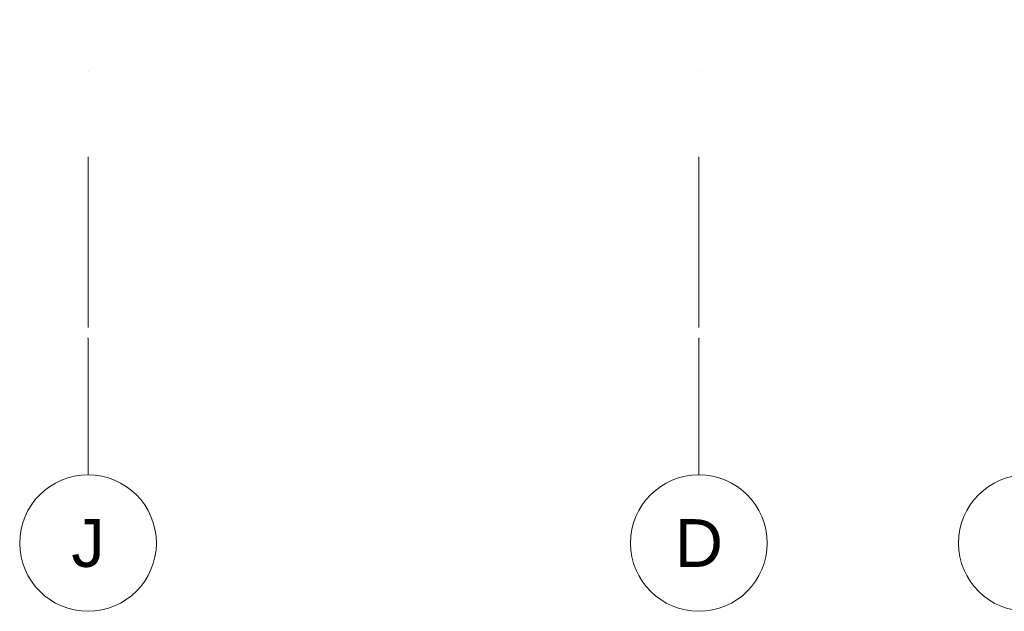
# Model space of a CAD drawing. Header units: millimetres. Extents: x -194 to 1012562, y 0 to 44349.
# Tile 31 of 97: x 58313 to 65518, y 2837 to 7170. Entities that reach past the tile are written whole.
import ezdxf
from ezdxf.enums import TextEntityAlignment as Align

# ---------------------------------------------------------------- set-up
doc = ezdxf.new("R2010")
doc.units = ezdxf.units.MM
doc.header["$MEASUREMENT"] = 0
doc.linetypes.add('streep-punt', pattern=[2500, 1250, -625, 0, -625])
doc.layers.add('Stramien', color=7, linetype='Continuous')
doc.styles.add('GENERATED_STYLE_1', font='arial.ttf')

# ---------------------------------------------------------------- blocks, each defined once
blk = doc.blocks.new('Standard grid marker[9]_7', base_point=(58812.9, 34666.6))
at = {"layer": 'Stramien', "color": 1, "linetype": 'streep-punt', "lineweight": 0}
for p, q in [((58812.9, 33666.6), (58812.9, 4836.6)), ((58812.9, 4836.6), (58812.9, 3836.6))]:
    blk.add_line(p, q, dxfattribs=at)
at = {"layer": 'Stramien', "color": 2, "linetype": 'Continuous', "lineweight": 0, "flags": 128}
blk.add_lwpolyline([(58812.9, 2836.6, 1), (58812.9, 3836.6, 1)], format="xyb", close=True, dxfattribs=at)
at = {"layer": 'Stramien', "color": 1, "linetype": 'streep-punt', "lineweight": 0}
blk.add_point((58812.9, 4836.6), dxfattribs=at)
blk.add_point((58812.9, 4836.6), dxfattribs=at)
at = {"layer": 'Stramien', "color": 2, "lineweight": 0, "style": 'GENERATED_STYLE_1'}
blk.add_attdef('AC_MarkerText_1', text='', height=350, rotation=360, dxfattribs=at).set_placement((58812.9, 3511.6), align=Align.TOP_CENTER)
blk = doc.blocks.new('Standard grid marker[10]_7', base_point=(63282.9, 34666.6))
at = {"layer": 'Stramien', "color": 1, "linetype": 'streep-punt', "lineweight": 0}
for p, q in [((63282.9, 33666.6), (63282.9, 4836.6)), ((63282.9, 4836.6), (63282.9, 3836.6))]:
    blk.add_line(p, q, dxfattribs=at)
at = {"layer": 'Stramien', "color": 2, "linetype": 'Continuous', "lineweight": 0, "flags": 128}
blk.add_lwpolyline([(63282.9, 2836.6, 1), (63282.9, 3836.6, 1)], format="xyb", close=True, dxfattribs=at)
at = {"layer": 'Stramien', "color": 1, "linetype": 'streep-punt', "lineweight": 0}
blk.add_point((63282.9, 4836.6), dxfattribs=at)
blk.add_point((63282.9, 4836.6), dxfattribs=at)
at = {"layer": 'Stramien', "color": 2, "lineweight": 0, "style": 'GENERATED_STYLE_1'}
blk.add_attdef('AC_MarkerText_1', text='', height=350, rotation=360, dxfattribs=at).set_placement((63282.9, 3511.6), align=Align.TOP_CENTER)
blk = doc.blocks.new('Standard grid marker[11]_7', base_point=(65682.9, 34666.6))
at = {"layer": 'Stramien', "color": 2, "linetype": 'Continuous', "lineweight": 0, "flags": 128}
blk.add_lwpolyline([(65682.9, 2836.6, 1), (65682.9, 3836.6, 1)], format="xyb", close=True, dxfattribs=at)
at = {"layer": 'Stramien', "color": 2, "lineweight": 0, "style": 'GENERATED_STYLE_1'}
blk.add_attdef('AC_MarkerText_1', text='', height=350, rotation=360, dxfattribs=at).set_placement((65682.9, 3511.6), align=Align.TOP_CENTER)

msp = doc.modelspace()

# ---------------------------------------------------------------- block references
at = {"layer": 'Stramien', "color": 1, "linetype": 'Continuous', "lineweight": 0}
for name, p, values in [('Standard grid marker[9]_7', (58812.9, 34666.6), {'AC_MarkerText_1': 'J'}), ('Standard grid marker[10]_7', (63282.9, 34666.6), {'AC_MarkerText_1': 'D'})]:
    msp.add_blockref(name, p, dxfattribs=at).add_auto_attribs(values)
msp.add_blockref('Standard grid marker[11]_7', (65682.9, 34666.6), dxfattribs=at)

doc.saveas('drawing.dxf')
